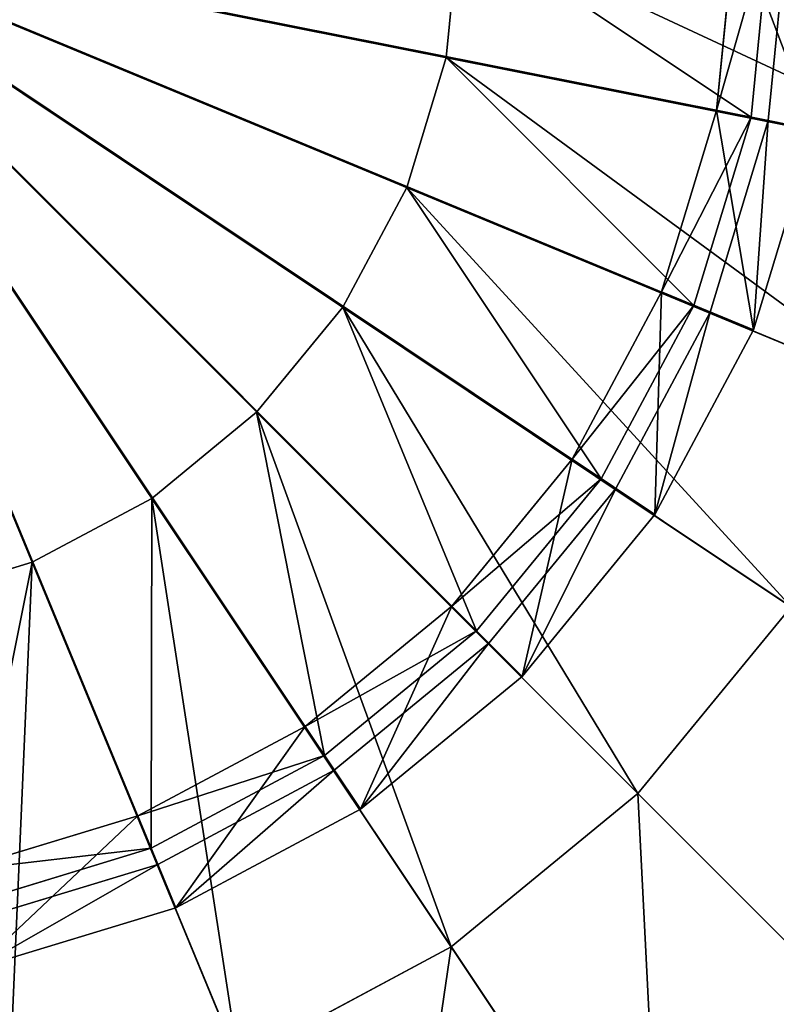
# Model space of a CAD drawing. Extents: x 0 to 35.8, y 0 to 27.5.
# Tile 112 of 256: x 18.4 to 19.8, y 7.1 to 8.9. Entities that reach past the tile are written whole.
import ezdxf

# ---------------------------------------------------------------- set-up
doc = ezdxf.new("R2010")
doc.units = 0
doc.header["$MEASUREMENT"] = 0
doc.layers.get('0').update_dxf_attribs({"color": 13, "linetype": 'CONTINUOUS'})
for name, color, linetype in [('GAS_ELEMENTS_3', 254, 'CONTINUOUS'), ('GAS_ELEMENTS_3_1', 250, 'CONTINUOUS'), ('RGM8058UC_-_BODY', 252, 'CONTINUOUS')]:
    doc.layers.add(name, color=color, linetype=linetype)

# ---------------------------------------------------------------- blocks, each defined once
blk = doc.blocks.new('RGM8658UC_TRADECAD_V06_DXF')
at = {"layer": 'GAS_ELEMENTS_3', "color": 0}
for p, q in [((19.0301, 6.309, 6.0313), (17.882, 9.0806, 6.0313)), ((19.0301, 6.309, 6.0313), (17.882, 9.0806, 6.0313)), ((19.5487, 6.5862, 6.0313), (17.882, 9.0806, 6.0313)), ((19.5487, 6.5862, 6.0313), (17.882, 9.0806, 6.0313)), ((20.0034, 6.9593, 6.0313), (17.882, 9.0806, 6.0313)), ((20.0034, 6.9593, 6.0313), (17.882, 9.0806, 6.0313)), ((20.3764, 7.4139, 6.0313), (17.882, 9.0806, 6.0313)), ((20.3764, 7.4139, 6.0313), (17.882, 9.0806, 6.0313)), ((20.6537, 7.9326, 6.0313), (17.882, 9.0806, 6.0313)), ((20.6537, 7.9326, 6.0313), (17.882, 9.0806, 6.0313)), ((20.8244, 8.4954, 6.0313), (17.882, 9.0806, 6.0313)), ((20.8244, 8.4954, 6.0313), (17.882, 9.0806, 6.0313)), ((19.1474, 8.829, 6.5366), (19.1722, 9.0806, 6.5366)), ((19.1474, 8.829, 6.5366), (19.1722, 9.0806, 6.5366)), ((19.1474, 8.829, 6.7104), (19.1722, 9.0806, 6.7104)), ((19.1474, 8.829, 6.7104), (19.1722, 9.0806, 6.7104)), ((19.6862, 9.0824, 7.2614), (19.6516, 8.7306, 7.2614)), ((19.6516, 8.7306, 7.0512), (19.6862, 9.0824, 7.0512)), ((19.6516, 8.7306, 7.0512), (19.6862, 9.0824, 7.0512)), ((19.6862, 9.0824, 7.2614), (19.6516, 8.7306, 7.2614)), ((19.7157, 8.7179, 6.7104), (19.7516, 9.0824, 6.7104)), ((19.7157, 8.7179, 6.7104), (19.7516, 9.0824, 6.7104)), ((19.074, 8.5869, 6.5366), (19.1474, 8.829, 6.5366)), ((19.074, 8.5869, 6.5366), (19.1474, 8.829, 6.5366)), ((19.074, 8.5869, 6.7104), (19.1474, 8.829, 6.7104)), ((19.074, 8.5869, 6.7104), (19.1474, 8.829, 6.7104)), ((19.1474, 8.829, 6.5366), (20.1329, 8.6329, 6.5366)), ((19.1474, 8.829, 6.5366), (20.1329, 8.6329, 6.5366)), ((19.1474, 8.829, 6.7104), (19.1474, 8.829, 6.5366)), ((19.1474, 8.829, 6.7104), (19.1474, 8.829, 6.5366)), ((19.7157, 8.7179, 6.7104), (19.1474, 8.829, 6.7104)), ((19.7157, 8.7179, 6.7104), (19.1474, 8.829, 6.7104)), ((19.6516, 8.7306, 7.2614), (19.549, 8.3924, 7.2614)), ((19.549, 8.3924, 7.0512), (19.6516, 8.7306, 7.0512)), ((19.549, 8.3924, 7.0512), (19.6516, 8.7306, 7.0512)), ((19.6516, 8.7306, 7.2614), (19.549, 8.3924, 7.2614)), ((19.6516, 8.7306, 7.2614), (19.8333, 8.6945, 7.2614)), ((19.6516, 8.7306, 7.2614), (19.8333, 8.6945, 7.2614)), ((19.6516, 8.7306, 7.0512), (19.7157, 8.7179, 6.7104)), ((19.6516, 8.7306, 7.0512), (19.7157, 8.7179, 6.7104)), ((19.6516, 8.7306, 7.2614), (19.6516, 8.7306, 7.0512)), ((19.6516, 8.7306, 7.2614), (19.6516, 8.7306, 7.0512)), ((19.6094, 8.3673, 6.7104), (19.7157, 8.7179, 6.7104)), ((19.6094, 8.3673, 6.7104), (19.7157, 8.7179, 6.7104)), ((18.9548, 8.3639, 6.5366), (19.074, 8.5869, 6.5366)), ((18.9548, 8.3639, 6.5366), (19.074, 8.5869, 6.5366)), ((18.9548, 8.3639, 6.7104), (19.074, 8.5869, 6.7104)), ((18.9548, 8.3639, 6.7104), (19.074, 8.5869, 6.7104)), ((19.074, 8.5869, 6.5366), (20.0023, 8.2024, 6.5366)), ((19.074, 8.5869, 6.5366), (20.0023, 8.2024, 6.5366)), ((19.074, 8.5869, 6.7104), (19.074, 8.5869, 6.5366)), ((19.074, 8.5869, 6.7104), (19.074, 8.5869, 6.5366)), ((19.6094, 8.3673, 6.7104), (19.074, 8.5869, 6.7104)), ((19.6094, 8.3673, 6.7104), (19.074, 8.5869, 6.7104)), ((19.549, 8.3924, 7.2614), (19.3823, 8.0806, 7.2614)), ((19.3823, 8.0806, 7.0512), (19.549, 8.3924, 7.0512)), ((19.3823, 8.0806, 7.0512), (19.549, 8.3924, 7.0512)), ((19.549, 8.3924, 7.2614), (19.3823, 8.0806, 7.2614)), ((19.549, 8.3924, 7.2614), (19.7201, 8.3215, 7.2614)), ((19.549, 8.3924, 7.2614), (19.7201, 8.3215, 7.2614)), ((19.549, 8.3924, 7.0512), (19.6094, 8.3673, 6.7104)), ((19.549, 8.3924, 7.0512), (19.6094, 8.3673, 6.7104)), ((19.549, 8.3924, 7.2614), (19.549, 8.3924, 7.0512)), ((19.549, 8.3924, 7.2614), (19.549, 8.3924, 7.0512)), ((18.7943, 8.1684, 6.5366), (18.9548, 8.3639, 6.5366)), ((18.7943, 8.1684, 6.5366), (18.9548, 8.3639, 6.5366)), ((18.7943, 8.1684, 6.7104), (18.9548, 8.3639, 6.7104)), ((18.7943, 8.1684, 6.7104), (18.9548, 8.3639, 6.7104)), ((18.9548, 8.3639, 6.5366), (19.7903, 7.8056, 6.5366)), ((18.9548, 8.3639, 6.5366), (19.7903, 7.8056, 6.5366)), ((18.9548, 8.3639, 6.7104), (18.9548, 8.3639, 6.5366)), ((18.9548, 8.3639, 6.7104), (18.9548, 8.3639, 6.5366)), ((19.4367, 8.0443, 6.7104), (18.9548, 8.3639, 6.7104)), ((19.4367, 8.0443, 6.7104), (18.9548, 8.3639, 6.7104)), ((19.4367, 8.0443, 6.7104), (19.6094, 8.3673, 6.7104)), ((19.4367, 8.0443, 6.7104), (19.6094, 8.3673, 6.7104)), ((18.5988, 8.0079, 6.5366), (18.7943, 8.1684, 6.5366)), ((18.5988, 8.0079, 6.5366), (18.7943, 8.1684, 6.5366)), ((18.5988, 8.0079, 6.7104), (18.7943, 8.1684, 6.7104)), ((18.5988, 8.0079, 6.7104), (18.7943, 8.1684, 6.7104)), ((18.7943, 8.1684, 6.5366), (19.5048, 7.4578, 6.5366)), ((18.7943, 8.1684, 6.5366), (19.5048, 7.4578, 6.5366)), ((18.7943, 8.1684, 6.7104), (18.7943, 8.1684, 6.5366)), ((18.7943, 8.1684, 6.7104), (18.7943, 8.1684, 6.5366)), ((19.2043, 7.7611, 6.7104), (18.7943, 8.1684, 6.7104)), ((19.2043, 7.7611, 6.7104), (18.7943, 8.1684, 6.7104)), ((19.3823, 8.0806, 7.2614), (19.1581, 7.8073, 7.2614)), ((19.1581, 7.8073, 7.0512), (19.3823, 8.0806, 7.0512)), ((19.1581, 7.8073, 7.0512), (19.3823, 8.0806, 7.0512)), ((19.3823, 8.0806, 7.2614), (19.1581, 7.8073, 7.2614)), ((19.3823, 8.0806, 7.2614), (19.5363, 7.9777, 7.2614)), ((19.3823, 8.0806, 7.2614), (19.5363, 7.9777, 7.2614)), ((19.3823, 8.0806, 7.0512), (19.4367, 8.0443, 6.7104)), ((19.3823, 8.0806, 7.0512), (19.4367, 8.0443, 6.7104)), ((19.3823, 8.0806, 7.2614), (19.3823, 8.0806, 7.0512)), ((19.3823, 8.0806, 7.2614), (19.3823, 8.0806, 7.0512)), ((19.2043, 7.7611, 6.7104), (19.4367, 8.0443, 6.7104)), ((19.2043, 7.7611, 6.7104), (19.4367, 8.0443, 6.7104)), ((18.3758, 7.8887, 6.5366), (18.5988, 8.0079, 6.5366)), ((18.3758, 7.8887, 6.5366), (18.5988, 8.0079, 6.5366)), ((18.3758, 7.8887, 6.7104), (18.5988, 8.0079, 6.7104)), ((18.3758, 7.8887, 6.7104), (18.5988, 8.0079, 6.7104)), ((18.5988, 8.0079, 6.5366), (19.1571, 7.1724, 6.5366)), ((18.5988, 8.0079, 6.5366), (19.1571, 7.1724, 6.5366)), ((18.5988, 8.0079, 6.7104), (18.5988, 8.0079, 6.5366)), ((18.5988, 8.0079, 6.7104), (18.5988, 8.0079, 6.5366)), ((18.9211, 7.5287, 6.7104), (18.5988, 8.0079, 6.7104)), ((18.9211, 7.5287, 6.7104), (18.5988, 8.0079, 6.7104)), ((18.1337, 7.8153, 6.5366), (18.3758, 7.8887, 6.5366)), ((18.1337, 7.8153, 6.5366), (18.3758, 7.8887, 6.5366)), ((18.1337, 7.8153, 6.7104), (18.3758, 7.8887, 6.7104)), ((18.1337, 7.8153, 6.7104), (18.3758, 7.8887, 6.7104)), ((18.3758, 7.8887, 6.5366), (18.7603, 6.9603, 6.5366)), ((18.3758, 7.8887, 6.5366), (18.7603, 6.9603, 6.5366)), ((18.3758, 7.8887, 6.7104), (18.3758, 7.8887, 6.5366)), ((18.3758, 7.8887, 6.7104), (18.3758, 7.8887, 6.5366)), ((18.5981, 7.356, 6.7104), (18.3758, 7.8887, 6.7104)), ((18.5981, 7.356, 6.7104), (18.3758, 7.8887, 6.7104)), ((19.1581, 7.8073, 7.2614), (18.8848, 7.5831, 7.2614)), ((18.8848, 7.5831, 7.0512), (19.1581, 7.8073, 7.0512)), ((18.8848, 7.5831, 7.0512), (19.1581, 7.8073, 7.0512)), ((19.1581, 7.8073, 7.2614), (18.8848, 7.5831, 7.2614)), ((19.1581, 7.8073, 7.2614), (19.2891, 7.6763, 7.2614)), ((19.1581, 7.8073, 7.2614), (19.2891, 7.6763, 7.2614)), ((19.1581, 7.8073, 7.0512), (19.2043, 7.7611, 6.7104)), ((19.1581, 7.8073, 7.0512), (19.2043, 7.7611, 6.7104)), ((19.1581, 7.8073, 7.2614), (19.1581, 7.8073, 7.0512)), ((19.1581, 7.8073, 7.2614), (19.1581, 7.8073, 7.0512)), ((19.5048, 7.4578, 6.5366), (19.7903, 7.8056, 6.5366)), ((19.5048, 7.4578, 6.5366), (19.7903, 7.8056, 6.5366)), ((18.9211, 7.5287, 6.7104), (19.2043, 7.7611, 6.7104)), ((18.9211, 7.5287, 6.7104), (19.2043, 7.7611, 6.7104)), ((18.8848, 7.5831, 7.2614), (18.573, 7.4164, 7.2614)), ((18.573, 7.4164, 7.0512), (18.8848, 7.5831, 7.0512)), ((18.573, 7.4164, 7.0512), (18.8848, 7.5831, 7.0512)), ((18.8848, 7.5831, 7.2614), (18.573, 7.4164, 7.2614)), ((18.8848, 7.5831, 7.2614), (18.9877, 7.429, 7.2614)), ((18.8848, 7.5831, 7.2614), (18.9877, 7.429, 7.2614)), ((18.8848, 7.5831, 7.0512), (18.9211, 7.5287, 6.7104)), ((18.8848, 7.5831, 7.0512), (18.9211, 7.5287, 6.7104)), ((18.8848, 7.5831, 7.2614), (18.8848, 7.5831, 7.0512)), ((18.8848, 7.5831, 7.2614), (18.8848, 7.5831, 7.0512)), ((18.5981, 7.356, 6.7104), (18.9211, 7.5287, 6.7104)), ((18.5981, 7.356, 6.7104), (18.9211, 7.5287, 6.7104)), ((19.1571, 7.1724, 6.5366), (19.5048, 7.4578, 6.5366)), ((19.1571, 7.1724, 6.5366), (19.5048, 7.4578, 6.5366)), ((19.5048, 7.4578, 6.5366), (20.0034, 6.9593, 6.0313)), ((19.5048, 7.4578, 6.5366), (20.0034, 6.9593, 6.0313)), ((18.573, 7.4164, 7.2614), (18.2348, 7.3138, 7.2614)), ((18.2348, 7.3138, 7.0512), (18.573, 7.4164, 7.0512)), ((18.2348, 7.3138, 7.0512), (18.573, 7.4164, 7.0512)), ((18.573, 7.4164, 7.2614), (18.2348, 7.3138, 7.2614)), ((18.573, 7.4164, 7.2614), (18.6439, 7.2453, 7.2614)), ((18.573, 7.4164, 7.2614), (18.6439, 7.2453, 7.2614)), ((18.573, 7.4164, 7.0512), (18.5981, 7.356, 6.7104)), ((18.573, 7.4164, 7.0512), (18.5981, 7.356, 6.7104)), ((18.573, 7.4164, 7.2614), (18.573, 7.4164, 7.0512)), ((18.573, 7.4164, 7.2614), (18.573, 7.4164, 7.0512)), ((18.2475, 7.2497, 6.7104), (18.5981, 7.356, 6.7104)), ((18.2475, 7.2497, 6.7104), (18.5981, 7.356, 6.7104)), ((18.7603, 6.9603, 6.5366), (19.1571, 7.1724, 6.5366)), ((18.7603, 6.9603, 6.5366), (19.1571, 7.1724, 6.5366)), ((19.1571, 7.1724, 6.5366), (19.5487, 6.5862, 6.0313)), ((19.1571, 7.1724, 6.5366), (19.5487, 6.5862, 6.0313))]:
    blk.add_line(p, q, dxfattribs=at)
at = {"layer": 'GAS_ELEMENTS_3_1', "color": 0}
for p, q in [((17.883, 9.0824, 7.4023), (18.6104, 7.3261, 7.4023)), ((17.883, 9.0824, 7.4023), (18.6104, 7.3261, 7.4023)), ((17.883, 9.0824, 7.4023), (18.9391, 7.5018, 7.4023)), ((17.883, 9.0824, 7.4023), (18.9391, 7.5018, 7.4023)), ((17.883, 9.0824, 7.4023), (19.2272, 7.7382, 7.4023)), ((17.883, 9.0824, 7.4023), (19.2272, 7.7382, 7.4023)), ((17.883, 9.0824, 7.4023), (19.4636, 8.0263, 7.4023)), ((17.883, 9.0824, 7.4023), (19.4636, 8.0263, 7.4023)), ((17.883, 9.0824, 7.4023), (19.6393, 8.3549, 7.4023)), ((17.883, 9.0824, 7.4023), (19.6393, 8.3549, 7.4023)), ((17.883, 9.0824, 7.4023), (19.7475, 8.7116, 7.4023)), ((17.883, 9.0824, 7.4023), (19.7475, 8.7116, 7.4023)), ((19.784, 9.0824, 7.4023), (19.7475, 8.7116, 7.4023)), ((19.784, 9.0824, 7.4023), (19.7475, 8.7116, 7.4023)), ((19.7475, 8.7116, 7.4023), (19.6393, 8.3549, 7.4023)), ((19.7475, 8.7116, 7.4023), (19.6393, 8.3549, 7.4023)), ((19.7201, 8.3215, 7.2614), (19.8333, 8.6945, 7.2614)), ((19.7201, 8.3215, 7.2614), (19.8333, 8.6945, 7.2614)), ((19.7201, 8.3215, 7.3168), (19.8333, 8.6945, 7.3168)), ((19.7201, 8.3215, 7.3168), (19.8333, 8.6945, 7.3168)), ((19.7475, 8.7116, 7.4023), (19.8333, 8.6945, 7.3168)), ((19.7475, 8.7116, 7.4023), (19.8333, 8.6945, 7.3168)), ((19.6393, 8.3549, 7.4023), (19.4636, 8.0263, 7.4023)), ((19.6393, 8.3549, 7.4023), (19.4636, 8.0263, 7.4023)), ((19.6393, 8.3549, 7.4023), (19.7201, 8.3215, 7.3168)), ((19.6393, 8.3549, 7.4023), (19.7201, 8.3215, 7.3168)), ((19.5363, 7.9777, 7.2614), (19.7201, 8.3215, 7.2614)), ((19.5363, 7.9777, 7.2614), (19.7201, 8.3215, 7.2614)), ((19.5363, 7.9777, 7.3168), (19.7201, 8.3215, 7.3168)), ((19.5363, 7.9777, 7.3168), (19.7201, 8.3215, 7.3168)), ((19.7201, 8.3215, 7.3168), (19.7201, 8.3215, 7.2614)), ((19.7201, 8.3215, 7.3168), (19.7201, 8.3215, 7.2614)), ((19.4636, 8.0263, 7.4023), (19.2272, 7.7382, 7.4023)), ((19.4636, 8.0263, 7.4023), (19.2272, 7.7382, 7.4023)), ((19.4636, 8.0263, 7.4023), (19.5363, 7.9777, 7.3168)), ((19.4636, 8.0263, 7.4023), (19.5363, 7.9777, 7.3168)), ((19.2891, 7.6763, 7.2614), (19.5363, 7.9777, 7.2614)), ((19.2891, 7.6763, 7.2614), (19.5363, 7.9777, 7.2614)), ((19.2891, 7.6763, 7.3168), (19.5363, 7.9777, 7.3168)), ((19.2891, 7.6763, 7.3168), (19.5363, 7.9777, 7.3168)), ((19.5363, 7.9777, 7.3168), (19.5363, 7.9777, 7.2614)), ((19.5363, 7.9777, 7.3168), (19.5363, 7.9777, 7.2614)), ((19.2272, 7.7382, 7.4023), (18.9391, 7.5018, 7.4023)), ((19.2272, 7.7382, 7.4023), (18.9391, 7.5018, 7.4023)), ((19.2272, 7.7382, 7.4023), (19.2891, 7.6763, 7.3168)), ((19.2272, 7.7382, 7.4023), (19.2891, 7.6763, 7.3168)), ((18.9877, 7.429, 7.2614), (19.2891, 7.6763, 7.2614)), ((18.9877, 7.429, 7.2614), (19.2891, 7.6763, 7.2614)), ((18.9877, 7.429, 7.3168), (19.2891, 7.6763, 7.3168)), ((18.9877, 7.429, 7.3168), (19.2891, 7.6763, 7.3168)), ((19.2891, 7.6763, 7.3168), (19.2891, 7.6763, 7.2614)), ((19.2891, 7.6763, 7.3168), (19.2891, 7.6763, 7.2614)), ((18.9391, 7.5018, 7.4023), (18.6104, 7.3261, 7.4023)), ((18.9391, 7.5018, 7.4023), (18.6104, 7.3261, 7.4023)), ((18.9391, 7.5018, 7.4023), (18.9877, 7.429, 7.3168)), ((18.9391, 7.5018, 7.4023), (18.9877, 7.429, 7.3168)), ((18.6439, 7.2453, 7.2614), (18.9877, 7.429, 7.2614)), ((18.6439, 7.2453, 7.2614), (18.9877, 7.429, 7.2614)), ((18.6439, 7.2453, 7.3168), (18.9877, 7.429, 7.3168)), ((18.6439, 7.2453, 7.3168), (18.9877, 7.429, 7.3168)), ((18.9877, 7.429, 7.3168), (18.9877, 7.429, 7.2614)), ((18.9877, 7.429, 7.3168), (18.9877, 7.429, 7.2614)), ((18.6104, 7.3261, 7.4023), (18.2538, 7.2179, 7.4023)), ((18.6104, 7.3261, 7.4023), (18.2538, 7.2179, 7.4023)), ((18.6104, 7.3261, 7.4023), (18.6439, 7.2453, 7.3168)), ((18.6104, 7.3261, 7.4023), (18.6439, 7.2453, 7.3168)), ((18.2709, 7.1321, 7.2614), (18.6439, 7.2453, 7.2614)), ((18.2709, 7.1321, 7.2614), (18.6439, 7.2453, 7.2614)), ((18.2709, 7.1321, 7.3168), (18.6439, 7.2453, 7.3168)), ((18.2709, 7.1321, 7.3168), (18.6439, 7.2453, 7.3168)), ((18.6439, 7.2453, 7.3168), (18.6439, 7.2453, 7.2614)), ((18.6439, 7.2453, 7.3168), (18.6439, 7.2453, 7.2614))]:
    blk.add_line(p, q, dxfattribs=at)
at = {"layer": 'GAS_ELEMENTS_3', "color": 254}
mesh = blk.add_polyface(dxfattribs=at)
corners = [(18.4673, 6.1383, 6.0313), (17.882, 9.0806, 6.0313), (17.882, 6.0806, 6.0313)]
mesh.append_faces([[corners[k] for k in face] for face in [(0, 1, 2)]], dxfattribs={"color": 254})
mesh = blk.add_polyface(dxfattribs=at)
corners = [(19.0301, 6.309, 6.0313), (17.882, 9.0806, 6.0313), (18.4673, 6.1383, 6.0313)]
mesh.append_faces([[corners[k] for k in face] for face in [(0, 1, 2)]], dxfattribs={"color": 254})
mesh = blk.add_polyface(dxfattribs=at)
corners = [(19.5487, 6.5862, 6.0313), (17.882, 9.0806, 6.0313), (19.0301, 6.309, 6.0313)]
mesh.append_faces([[corners[k] for k in face] for face in [(0, 1, 2)]], dxfattribs={"color": 254})
mesh = blk.add_polyface(dxfattribs=at)
corners = [(20.0034, 6.9593, 6.0313), (17.882, 9.0806, 6.0313), (19.5487, 6.5862, 6.0313)]
mesh.append_faces([[corners[k] for k in face] for face in [(0, 1, 2)]], dxfattribs={"color": 254})
mesh = blk.add_polyface(dxfattribs=at)
corners = [(20.3764, 7.4139, 6.0313), (17.882, 9.0806, 6.0313), (20.0034, 6.9593, 6.0313)]
mesh.append_faces([[corners[k] for k in face] for face in [(0, 1, 2)]], dxfattribs={"color": 254})
mesh = blk.add_polyface(dxfattribs=at)
corners = [(20.6537, 7.9326, 6.0313), (17.882, 9.0806, 6.0313), (20.3764, 7.4139, 6.0313)]
mesh.append_faces([[corners[k] for k in face] for face in [(0, 1, 2)]], dxfattribs={"color": 254})
mesh = blk.add_polyface(dxfattribs=at)
corners = [(20.8244, 8.4954, 6.0313), (17.882, 9.0806, 6.0313), (20.6537, 7.9326, 6.0313)]
mesh.append_faces([[corners[k] for k in face] for face in [(0, 1, 2)]], dxfattribs={"color": 254})
mesh = blk.add_polyface(dxfattribs=at)
corners = [(20.882, 9.0806, 6.0313), (17.882, 9.0806, 6.0313), (20.8244, 8.4954, 6.0313)]
mesh.append_faces([[corners[k] for k in face] for face in [(0, 1, 2)]], dxfattribs={"color": 254})
mesh = blk.add_polyface(dxfattribs=at)
corners = [(19.7157, 8.7179, 6.7104), (19.1722, 9.0806, 6.7104), (19.1474, 8.829, 6.7104), (19.7516, 9.0824, 6.7104)]
mesh.append_faces([[corners[k] for k in face] for face in [(0, 1, 2), (1, 0, 3)]], dxfattribs={"vtx0": -1, "color": 254})
mesh = blk.add_polyface(dxfattribs=at)
corners = [(19.1722, 9.0806, 6.5366), (20.1329, 8.6329, 6.5366), (19.1474, 8.829, 6.5366), (20.177, 9.0806, 6.5366)]
mesh.append_faces([[corners[k] for k in face] for face in [(0, 1, 2), (1, 0, 3)]], dxfattribs={"vtx0": -1, "color": 254})
mesh = blk.add_polyface(dxfattribs=at)
corners = [(19.1722, 9.0806, 6.7104), (19.1474, 8.829, 6.5366), (19.1474, 8.829, 6.7104), (19.1722, 9.0806, 6.5366)]
mesh.append_faces([[corners[k] for k in face] for face in [(0, 1, 2), (1, 0, 3)]], dxfattribs={"vtx0": -1, "color": 254})
mesh = blk.add_polyface(dxfattribs=at)
corners = [(19.8333, 8.6945, 7.2614), (19.6862, 9.0824, 7.2614), (19.6516, 8.7306, 7.2614), (19.8715, 9.0824, 7.2614)]
mesh.append_faces([[corners[k] for k in face] for face in [(0, 1, 2), (1, 0, 3)]], dxfattribs={"vtx0": -1, "color": 254})
mesh = blk.add_polyface(dxfattribs=at)
corners = [(19.6516, 8.7306, 7.0512), (19.7516, 9.0824, 6.7104), (19.7157, 8.7179, 6.7104), (19.6862, 9.0824, 7.0512)]
mesh.append_faces([[corners[k] for k in face] for face in [(0, 1, 2), (1, 0, 3)]], dxfattribs={"vtx0": -1, "color": 254})
mesh = blk.add_polyface(dxfattribs=at)
corners = [(19.6862, 9.0824, 7.2614), (19.6516, 8.7306, 7.0512), (19.6516, 8.7306, 7.2614), (19.6862, 9.0824, 7.0512)]
mesh.append_faces([[corners[k] for k in face] for face in [(0, 1, 2), (1, 0, 3)]], dxfattribs={"vtx0": -1, "color": 254})
mesh = blk.add_polyface(dxfattribs=at)
corners = [(19.1474, 8.829, 6.5366), (20.0023, 8.2024, 6.5366), (19.074, 8.5869, 6.5366), (20.1329, 8.6329, 6.5366)]
mesh.append_faces([[corners[k] for k in face] for face in [(0, 1, 2), (1, 0, 3)]], dxfattribs={"vtx0": -1, "color": 254})
mesh = blk.add_polyface(dxfattribs=at)
corners = [(19.1474, 8.829, 6.7104), (19.074, 8.5869, 6.5366), (19.074, 8.5869, 6.7104), (19.1474, 8.829, 6.5366)]
mesh.append_faces([[corners[k] for k in face] for face in [(0, 1, 2), (1, 0, 3)]], dxfattribs={"vtx0": -1, "color": 254})
mesh = blk.add_polyface(dxfattribs=at)
corners = [(19.6094, 8.3673, 6.7104), (19.1474, 8.829, 6.7104), (19.074, 8.5869, 6.7104), (19.7157, 8.7179, 6.7104)]
mesh.append_faces([[corners[k] for k in face] for face in [(0, 1, 2), (1, 0, 3)]], dxfattribs={"vtx0": -1, "color": 254})
mesh = blk.add_polyface(dxfattribs=at)
corners = [(19.7201, 8.3215, 7.2614), (19.6516, 8.7306, 7.2614), (19.549, 8.3924, 7.2614), (19.8333, 8.6945, 7.2614)]
mesh.append_faces([[corners[k] for k in face] for face in [(0, 1, 2), (1, 0, 3)]], dxfattribs={"vtx0": -1, "color": 254})
mesh = blk.add_polyface(dxfattribs=at)
corners = [(19.549, 8.3924, 7.0512), (19.7157, 8.7179, 6.7104), (19.6094, 8.3673, 6.7104), (19.6516, 8.7306, 7.0512)]
mesh.append_faces([[corners[k] for k in face] for face in [(0, 1, 2), (1, 0, 3)]], dxfattribs={"vtx0": -1, "color": 254})
mesh = blk.add_polyface(dxfattribs=at)
corners = [(19.6516, 8.7306, 7.2614), (19.549, 8.3924, 7.0512), (19.549, 8.3924, 7.2614), (19.6516, 8.7306, 7.0512)]
mesh.append_faces([[corners[k] for k in face] for face in [(0, 1, 2), (1, 0, 3)]], dxfattribs={"vtx0": -1, "color": 254})
mesh = blk.add_polyface(dxfattribs=at)
corners = [(19.074, 8.5869, 6.5366), (19.7903, 7.8056, 6.5366), (18.9548, 8.3639, 6.5366), (20.0023, 8.2024, 6.5366)]
mesh.append_faces([[corners[k] for k in face] for face in [(0, 1, 2), (1, 0, 3)]], dxfattribs={"vtx0": -1, "color": 254})
mesh = blk.add_polyface(dxfattribs=at)
corners = [(19.074, 8.5869, 6.7104), (18.9548, 8.3639, 6.5366), (18.9548, 8.3639, 6.7104), (19.074, 8.5869, 6.5366)]
mesh.append_faces([[corners[k] for k in face] for face in [(0, 1, 2), (1, 0, 3)]], dxfattribs={"vtx0": -1, "color": 254})
mesh = blk.add_polyface(dxfattribs=at)
corners = [(19.4367, 8.0443, 6.7104), (19.074, 8.5869, 6.7104), (18.9548, 8.3639, 6.7104), (19.6094, 8.3673, 6.7104)]
mesh.append_faces([[corners[k] for k in face] for face in [(0, 1, 2), (1, 0, 3)]], dxfattribs={"vtx0": -1, "color": 254})
mesh = blk.add_polyface(dxfattribs=at)
corners = [(19.5363, 7.9777, 7.2614), (19.549, 8.3924, 7.2614), (19.3823, 8.0806, 7.2614), (19.7201, 8.3215, 7.2614)]
mesh.append_faces([[corners[k] for k in face] for face in [(0, 1, 2), (1, 0, 3)]], dxfattribs={"vtx0": -1, "color": 254})
mesh = blk.add_polyface(dxfattribs=at)
corners = [(19.3823, 8.0806, 7.0512), (19.6094, 8.3673, 6.7104), (19.4367, 8.0443, 6.7104), (19.549, 8.3924, 7.0512)]
mesh.append_faces([[corners[k] for k in face] for face in [(0, 1, 2), (1, 0, 3)]], dxfattribs={"vtx0": -1, "color": 254})
mesh = blk.add_polyface(dxfattribs=at)
corners = [(19.549, 8.3924, 7.2614), (19.3823, 8.0806, 7.0512), (19.3823, 8.0806, 7.2614), (19.549, 8.3924, 7.0512)]
mesh.append_faces([[corners[k] for k in face] for face in [(0, 1, 2), (1, 0, 3)]], dxfattribs={"vtx0": -1, "color": 254})
mesh = blk.add_polyface(dxfattribs=at)
corners = [(18.9548, 8.3639, 6.5366), (19.5048, 7.4578, 6.5366), (18.7943, 8.1684, 6.5366), (19.7903, 7.8056, 6.5366)]
mesh.append_faces([[corners[k] for k in face] for face in [(0, 1, 2), (1, 0, 3)]], dxfattribs={"vtx0": -1, "color": 254})
mesh = blk.add_polyface(dxfattribs=at)
corners = [(18.9548, 8.3639, 6.7104), (18.7943, 8.1684, 6.5366), (18.7943, 8.1684, 6.7104), (18.9548, 8.3639, 6.5366)]
mesh.append_faces([[corners[k] for k in face] for face in [(0, 1, 2), (1, 0, 3)]], dxfattribs={"vtx0": -1, "color": 254})
mesh = blk.add_polyface(dxfattribs=at)
corners = [(19.2043, 7.7611, 6.7104), (18.9548, 8.3639, 6.7104), (18.7943, 8.1684, 6.7104), (19.4367, 8.0443, 6.7104)]
mesh.append_faces([[corners[k] for k in face] for face in [(0, 1, 2), (1, 0, 3)]], dxfattribs={"vtx0": -1, "color": 254})
mesh = blk.add_polyface(dxfattribs=at)
corners = [(18.7943, 8.1684, 6.5366), (19.1571, 7.1724, 6.5366), (18.5988, 8.0079, 6.5366), (19.5048, 7.4578, 6.5366)]
mesh.append_faces([[corners[k] for k in face] for face in [(0, 1, 2), (1, 0, 3)]], dxfattribs={"vtx0": -1, "color": 254})
mesh = blk.add_polyface(dxfattribs=at)
corners = [(18.5988, 8.0079, 6.7104), (18.7943, 8.1684, 6.5366), (18.5988, 8.0079, 6.5366), (18.7943, 8.1684, 6.7104)]
mesh.append_faces([[corners[k] for k in face] for face in [(0, 1, 2), (1, 0, 3)]], dxfattribs={"vtx0": -1, "color": 254})
mesh = blk.add_polyface(dxfattribs=at)
corners = [(18.9211, 7.5287, 6.7104), (18.7943, 8.1684, 6.7104), (18.5988, 8.0079, 6.7104), (19.2043, 7.7611, 6.7104)]
mesh.append_faces([[corners[k] for k in face] for face in [(0, 1, 2), (1, 0, 3)]], dxfattribs={"vtx0": -1, "color": 254})
mesh = blk.add_polyface(dxfattribs=at)
corners = [(19.2891, 7.6763, 7.2614), (19.3823, 8.0806, 7.2614), (19.1581, 7.8073, 7.2614), (19.5363, 7.9777, 7.2614)]
mesh.append_faces([[corners[k] for k in face] for face in [(0, 1, 2), (1, 0, 3)]], dxfattribs={"vtx0": -1, "color": 254})
mesh = blk.add_polyface(dxfattribs=at)
corners = [(19.1581, 7.8073, 7.0512), (19.4367, 8.0443, 6.7104), (19.2043, 7.7611, 6.7104), (19.3823, 8.0806, 7.0512)]
mesh.append_faces([[corners[k] for k in face] for face in [(0, 1, 2), (1, 0, 3)]], dxfattribs={"vtx0": -1, "color": 254})
mesh = blk.add_polyface(dxfattribs=at)
corners = [(19.3823, 8.0806, 7.2614), (19.1581, 7.8073, 7.0512), (19.1581, 7.8073, 7.2614), (19.3823, 8.0806, 7.0512)]
mesh.append_faces([[corners[k] for k in face] for face in [(0, 1, 2), (1, 0, 3)]], dxfattribs={"vtx0": -1, "color": 254})
mesh = blk.add_polyface(dxfattribs=at)
corners = [(18.5988, 8.0079, 6.5366), (18.7603, 6.9603, 6.5366), (18.3758, 7.8887, 6.5366), (19.1571, 7.1724, 6.5366)]
mesh.append_faces([[corners[k] for k in face] for face in [(0, 1, 2), (1, 0, 3)]], dxfattribs={"vtx0": -1, "color": 254})
mesh = blk.add_polyface(dxfattribs=at)
corners = [(18.3758, 7.8887, 6.7104), (18.5988, 8.0079, 6.5366), (18.3758, 7.8887, 6.5366), (18.5988, 8.0079, 6.7104)]
mesh.append_faces([[corners[k] for k in face] for face in [(0, 1, 2), (1, 0, 3)]], dxfattribs={"vtx0": -1, "color": 254})
mesh = blk.add_polyface(dxfattribs=at)
corners = [(18.5981, 7.356, 6.7104), (18.5988, 8.0079, 6.7104), (18.3758, 7.8887, 6.7104), (18.9211, 7.5287, 6.7104)]
mesh.append_faces([[corners[k] for k in face] for face in [(0, 1, 2), (1, 0, 3)]], dxfattribs={"vtx0": -1, "color": 254})
mesh = blk.add_polyface(dxfattribs=at)
corners = [(18.3758, 7.8887, 6.5366), (18.3298, 6.8297, 6.5366), (18.1337, 7.8153, 6.5366), (18.7603, 6.9603, 6.5366)]
mesh.append_faces([[corners[k] for k in face] for face in [(0, 1, 2), (1, 0, 3)]], dxfattribs={"vtx0": -1, "color": 254})
mesh = blk.add_polyface(dxfattribs=at)
corners = [(18.1337, 7.8153, 6.7104), (18.3758, 7.8887, 6.5366), (18.1337, 7.8153, 6.5366), (18.3758, 7.8887, 6.7104)]
mesh.append_faces([[corners[k] for k in face] for face in [(0, 1, 2), (1, 0, 3)]], dxfattribs={"vtx0": -1, "color": 254})
mesh = blk.add_polyface(dxfattribs=at)
corners = [(18.2475, 7.2497, 6.7104), (18.3758, 7.8887, 6.7104), (18.1337, 7.8153, 6.7104), (18.5981, 7.356, 6.7104)]
mesh.append_faces([[corners[k] for k in face] for face in [(0, 1, 2), (1, 0, 3)]], dxfattribs={"vtx0": -1, "color": 254})
mesh = blk.add_polyface(dxfattribs=at)
corners = [(18.9877, 7.429, 7.2614), (19.1581, 7.8073, 7.2614), (18.8848, 7.5831, 7.2614), (19.2891, 7.6763, 7.2614)]
mesh.append_faces([[corners[k] for k in face] for face in [(0, 1, 2), (1, 0, 3)]], dxfattribs={"vtx0": -1, "color": 254})
mesh = blk.add_polyface(dxfattribs=at)
corners = [(18.8848, 7.5831, 7.0512), (19.2043, 7.7611, 6.7104), (18.9211, 7.5287, 6.7104), (19.1581, 7.8073, 7.0512)]
mesh.append_faces([[corners[k] for k in face] for face in [(0, 1, 2), (1, 0, 3)]], dxfattribs={"vtx0": -1, "color": 254})
mesh = blk.add_polyface(dxfattribs=at)
corners = [(18.8848, 7.5831, 7.2614), (19.1581, 7.8073, 7.0512), (18.8848, 7.5831, 7.0512), (19.1581, 7.8073, 7.2614)]
mesh.append_faces([[corners[k] for k in face] for face in [(0, 1, 2), (1, 0, 3)]], dxfattribs={"vtx0": -1, "color": 254})
mesh = blk.add_polyface(dxfattribs=at)
corners = [(19.7903, 7.8056, 6.5366), (20.0034, 6.9593, 6.0313), (19.5048, 7.4578, 6.5366), (20.3764, 7.4139, 6.0313)]
mesh.append_faces([[corners[k] for k in face] for face in [(0, 1, 2), (1, 0, 3)]], dxfattribs={"vtx0": -1, "color": 254})
mesh = blk.add_polyface(dxfattribs=at)
corners = [(18.6439, 7.2453, 7.2614), (18.8848, 7.5831, 7.2614), (18.573, 7.4164, 7.2614), (18.9877, 7.429, 7.2614)]
mesh.append_faces([[corners[k] for k in face] for face in [(0, 1, 2), (1, 0, 3)]], dxfattribs={"vtx0": -1, "color": 254})
mesh = blk.add_polyface(dxfattribs=at)
corners = [(18.573, 7.4164, 7.0512), (18.9211, 7.5287, 6.7104), (18.5981, 7.356, 6.7104), (18.8848, 7.5831, 7.0512)]
mesh.append_faces([[corners[k] for k in face] for face in [(0, 1, 2), (1, 0, 3)]], dxfattribs={"vtx0": -1, "color": 254})
mesh = blk.add_polyface(dxfattribs=at)
corners = [(18.573, 7.4164, 7.2614), (18.8848, 7.5831, 7.0512), (18.573, 7.4164, 7.0512), (18.8848, 7.5831, 7.2614)]
mesh.append_faces([[corners[k] for k in face] for face in [(0, 1, 2), (1, 0, 3)]], dxfattribs={"vtx0": -1, "color": 254})
mesh = blk.add_polyface(dxfattribs=at)
corners = [(19.5048, 7.4578, 6.5366), (19.5487, 6.5862, 6.0313), (19.1571, 7.1724, 6.5366), (20.0034, 6.9593, 6.0313)]
mesh.append_faces([[corners[k] for k in face] for face in [(0, 1, 2), (1, 0, 3)]], dxfattribs={"vtx0": -1, "color": 254})
mesh = blk.add_polyface(dxfattribs=at)
corners = [(18.2709, 7.1321, 7.2614), (18.573, 7.4164, 7.2614), (18.2348, 7.3138, 7.2614), (18.6439, 7.2453, 7.2614)]
mesh.append_faces([[corners[k] for k in face] for face in [(0, 1, 2), (1, 0, 3)]], dxfattribs={"vtx0": -1, "color": 254})
mesh = blk.add_polyface(dxfattribs=at)
corners = [(18.2348, 7.3138, 7.0512), (18.5981, 7.356, 6.7104), (18.2475, 7.2497, 6.7104), (18.573, 7.4164, 7.0512)]
mesh.append_faces([[corners[k] for k in face] for face in [(0, 1, 2), (1, 0, 3)]], dxfattribs={"vtx0": -1, "color": 254})
mesh = blk.add_polyface(dxfattribs=at)
corners = [(18.2348, 7.3138, 7.2614), (18.573, 7.4164, 7.0512), (18.2348, 7.3138, 7.0512), (18.573, 7.4164, 7.2614)]
mesh.append_faces([[corners[k] for k in face] for face in [(0, 1, 2), (1, 0, 3)]], dxfattribs={"vtx0": -1, "color": 254})
mesh = blk.add_polyface(dxfattribs=at)
corners = [(19.1571, 7.1724, 6.5366), (19.0301, 6.309, 6.0313), (18.7603, 6.9603, 6.5366), (19.5487, 6.5862, 6.0313)]
mesh.append_faces([[corners[k] for k in face] for face in [(0, 1, 2), (1, 0, 3)]], dxfattribs={"vtx0": -1, "color": 254})
at = {"layer": 'GAS_ELEMENTS_3_1', "color": 250}
mesh = blk.add_polyface(dxfattribs=at)
corners = [(18.6104, 7.3261, 7.4023), (18.2538, 7.2179, 7.4023), (17.883, 9.0824, 7.4023)]
mesh.append_faces([[corners[k] for k in face] for face in [(0, 1, 2)]], dxfattribs={"color": 250})
mesh = blk.add_polyface(dxfattribs=at)
corners = [(18.9391, 7.5018, 7.4023), (18.6104, 7.3261, 7.4023), (17.883, 9.0824, 7.4023)]
mesh.append_faces([[corners[k] for k in face] for face in [(0, 1, 2)]], dxfattribs={"color": 250})
mesh = blk.add_polyface(dxfattribs=at)
corners = [(19.2272, 7.7382, 7.4023), (18.9391, 7.5018, 7.4023), (17.883, 9.0824, 7.4023)]
mesh.append_faces([[corners[k] for k in face] for face in [(0, 1, 2)]], dxfattribs={"color": 250})
mesh = blk.add_polyface(dxfattribs=at)
corners = [(19.4636, 8.0263, 7.4023), (19.2272, 7.7382, 7.4023), (17.883, 9.0824, 7.4023)]
mesh.append_faces([[corners[k] for k in face] for face in [(0, 1, 2)]], dxfattribs={"color": 250})
mesh = blk.add_polyface(dxfattribs=at)
corners = [(19.6393, 8.3549, 7.4023), (19.4636, 8.0263, 7.4023), (17.883, 9.0824, 7.4023)]
mesh.append_faces([[corners[k] for k in face] for face in [(0, 1, 2)]], dxfattribs={"color": 250})
mesh = blk.add_polyface(dxfattribs=at)
corners = [(19.7475, 8.7116, 7.4023), (19.6393, 8.3549, 7.4023), (17.883, 9.0824, 7.4023)]
mesh.append_faces([[corners[k] for k in face] for face in [(0, 1, 2)]], dxfattribs={"color": 250})
mesh = blk.add_polyface(dxfattribs=at)
corners = [(19.784, 9.0824, 7.4023), (19.7475, 8.7116, 7.4023), (17.883, 9.0824, 7.4023)]
mesh.append_faces([[corners[k] for k in face] for face in [(0, 1, 2)]], dxfattribs={"color": 250})
mesh = blk.add_polyface(dxfattribs=at)
corners = [(19.784, 9.0824, 7.4023), (19.8333, 8.6945, 7.3168), (19.7475, 8.7116, 7.4023), (19.8715, 9.0824, 7.3168)]
mesh.append_faces([[corners[k] for k in face] for face in [(0, 1, 2), (1, 0, 3)]], dxfattribs={"vtx0": -1, "color": 250})
mesh = blk.add_polyface(dxfattribs=at)
corners = [(19.7475, 8.7116, 7.4023), (19.7201, 8.3215, 7.3168), (19.6393, 8.3549, 7.4023), (19.8333, 8.6945, 7.3168)]
mesh.append_faces([[corners[k] for k in face] for face in [(0, 1, 2), (1, 0, 3)]], dxfattribs={"vtx0": -1, "color": 250})
mesh = blk.add_polyface(dxfattribs=at)
corners = [(19.8333, 8.6945, 7.3168), (19.7201, 8.3215, 7.2614), (19.7201, 8.3215, 7.3168), (19.8333, 8.6945, 7.2614)]
mesh.append_faces([[corners[k] for k in face] for face in [(0, 1, 2), (1, 0, 3)]], dxfattribs={"vtx0": -1, "color": 250})
mesh = blk.add_polyface(dxfattribs=at)
corners = [(19.6393, 8.3549, 7.4023), (19.5363, 7.9777, 7.3168), (19.4636, 8.0263, 7.4023), (19.7201, 8.3215, 7.3168)]
mesh.append_faces([[corners[k] for k in face] for face in [(0, 1, 2), (1, 0, 3)]], dxfattribs={"vtx0": -1, "color": 250})
mesh = blk.add_polyface(dxfattribs=at)
corners = [(19.7201, 8.3215, 7.3168), (19.5363, 7.9777, 7.2614), (19.5363, 7.9777, 7.3168), (19.7201, 8.3215, 7.2614)]
mesh.append_faces([[corners[k] for k in face] for face in [(0, 1, 2), (1, 0, 3)]], dxfattribs={"vtx0": -1, "color": 250})
mesh = blk.add_polyface(dxfattribs=at)
corners = [(19.4636, 8.0263, 7.4023), (19.2891, 7.6763, 7.3168), (19.2272, 7.7382, 7.4023), (19.5363, 7.9777, 7.3168)]
mesh.append_faces([[corners[k] for k in face] for face in [(0, 1, 2), (1, 0, 3)]], dxfattribs={"vtx0": -1, "color": 250})
mesh = blk.add_polyface(dxfattribs=at)
corners = [(19.5363, 7.9777, 7.3168), (19.2891, 7.6763, 7.2614), (19.2891, 7.6763, 7.3168), (19.5363, 7.9777, 7.2614)]
mesh.append_faces([[corners[k] for k in face] for face in [(0, 1, 2), (1, 0, 3)]], dxfattribs={"vtx0": -1, "color": 250})
mesh = blk.add_polyface(dxfattribs=at)
corners = [(19.2272, 7.7382, 7.4023), (18.9877, 7.429, 7.3168), (18.9391, 7.5018, 7.4023), (19.2891, 7.6763, 7.3168)]
mesh.append_faces([[corners[k] for k in face] for face in [(0, 1, 2), (1, 0, 3)]], dxfattribs={"vtx0": -1, "color": 250})
mesh = blk.add_polyface(dxfattribs=at)
corners = [(18.9877, 7.429, 7.3168), (19.2891, 7.6763, 7.2614), (18.9877, 7.429, 7.2614), (19.2891, 7.6763, 7.3168)]
mesh.append_faces([[corners[k] for k in face] for face in [(0, 1, 2), (1, 0, 3)]], dxfattribs={"vtx0": -1, "color": 250})
mesh = blk.add_polyface(dxfattribs=at)
corners = [(18.9391, 7.5018, 7.4023), (18.6439, 7.2453, 7.3168), (18.6104, 7.3261, 7.4023), (18.9877, 7.429, 7.3168)]
mesh.append_faces([[corners[k] for k in face] for face in [(0, 1, 2), (1, 0, 3)]], dxfattribs={"vtx0": -1, "color": 250})
mesh = blk.add_polyface(dxfattribs=at)
corners = [(18.6439, 7.2453, 7.3168), (18.9877, 7.429, 7.2614), (18.6439, 7.2453, 7.2614), (18.9877, 7.429, 7.3168)]
mesh.append_faces([[corners[k] for k in face] for face in [(0, 1, 2), (1, 0, 3)]], dxfattribs={"vtx0": -1, "color": 250})
mesh = blk.add_polyface(dxfattribs=at)
corners = [(18.6104, 7.3261, 7.4023), (18.2709, 7.1321, 7.3168), (18.2538, 7.2179, 7.4023), (18.6439, 7.2453, 7.3168)]
mesh.append_faces([[corners[k] for k in face] for face in [(0, 1, 2), (1, 0, 3)]], dxfattribs={"vtx0": -1, "color": 250})
mesh = blk.add_polyface(dxfattribs=at)
corners = [(18.2709, 7.1321, 7.3168), (18.6439, 7.2453, 7.2614), (18.2709, 7.1321, 7.2614), (18.6439, 7.2453, 7.3168)]
mesh.append_faces([[corners[k] for k in face] for face in [(0, 1, 2), (1, 0, 3)]], dxfattribs={"vtx0": -1, "color": 250})
at = {"layer": 'RGM8058UC_-_BODY', "color": 252}
mesh = blk.add_polyface(dxfattribs=at)
corners = [(23.5753, 3.6756), (12.2007, 24.0972), (12.2007, 3.6756), (23.5753, 24.0972)]
mesh.append_faces([[corners[k] for k in face] for face in [(0, 1, 2), (1, 0, 3)]], dxfattribs={"vtx0": -1, "color": 252})
mesh = blk.add_polyface(dxfattribs=at)
corners = [(23.3003, 23.0972, 6.032), (12.4757, 4.6756, 6.032), (12.4757, 23.0972, 6.032), (23.3003, 4.6756, 6.032)]
mesh.append_faces([[corners[k] for k in face] for face in [(0, 1, 2), (1, 0, 3)]], dxfattribs={"vtx0": -1, "color": 252})

msp = doc.modelspace()

# ---------------------------------------------------------------- block references
at = {"color": 0}
msp.add_blockref('RGM8658UC_TRADECAD_V06_DXF', (0, 0), dxfattribs=at)

doc.saveas('drawing.dxf')
